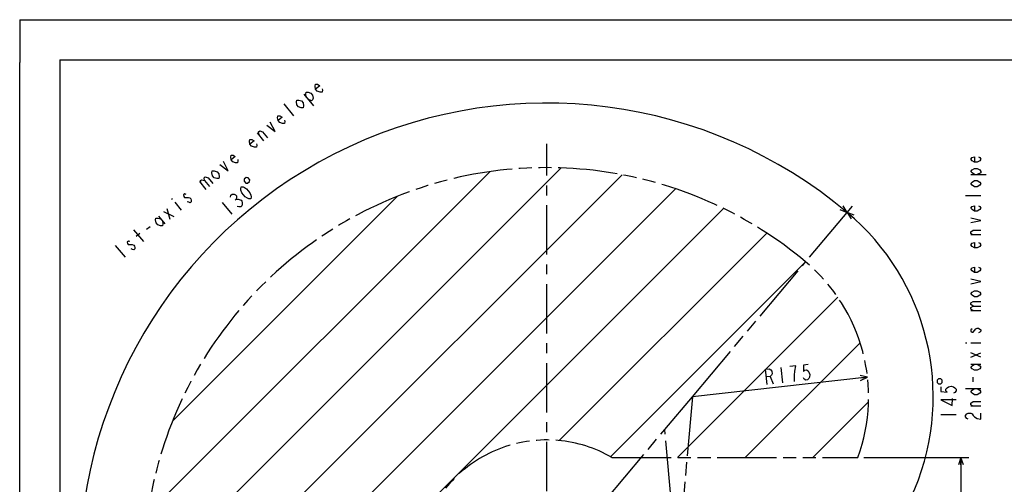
# Model space of a CAD drawing. Header units: millimetres. Extents: x 0 to 594, y 0 to 420.
# Tile 14 of 47: x 0 to 244, y 305 to 420. Entities that reach past the tile are written whole.
import ezdxf

# ---------------------------------------------------------------- set-up
doc = ezdxf.new("R2010")
doc.units = ezdxf.units.MM
doc.header["$LTSCALE"] = 32.67
doc.linetypes.add('CENTER', pattern=[0.6, 0.375, -0.075, 0.075, -0.075])
doc.linetypes.add('PHANTOM', pattern=[0.8, 0.45, -0.05, 0.1, -0.05, 0.1, -0.05])
doc.layers.get('0').update_dxf_attribs({"linetype": 'CONTINUOUS'})
for name, color, linetype in [('AXIS', 7, 'CONTINUOUS'), ('CRV', 7, 'CONTINUOUS'), ('DRA_ITEM', 7, 'CONTINUOUS'), ('DRIV_DIM', 7, 'CONTINUOUS')]:
    doc.layers.add(name, color=color, linetype=linetype)
doc.styles.get("Standard").update_dxf_attribs({"font": 'txt', "width": 0.8})
doc.dimstyles.new('DIMSTYLE_6', dxfattribs={"dimtxt": 3.8, "dimasz": 1.8, "dimexe": 2, "dimexo": 1.5, "dimtad": 1, "dimdec": 3, "dimlfac": 4, "dimdsep": 46, "dimtxsty": 'STANDARD', "dimblk": 'OPEN', "dimblk1": 'OPEN', "dimblk2": 'OPEN', "dimcen": 0.09, "dimadec": 3, "dimazin": 2, "dimtp": 0.001, "dimtm": 0.001, "dimtfac": 1, "dimtdec": 3, "dimtofl": 0, "dimtmove": 0, "dimatfit": 3, "dimldrblk": 'OPEN', "dimfxl": 1, "dimtolj": 1, "dimarcsym": 0})
doc.dimstyles.new('DIMSTYLE_7', dxfattribs={"dimtxt": 3.8, "dimasz": 1.8, "dimexe": 2, "dimexo": 1.5, "dimgap": 1.9, "dimtad": 1, "dimdec": 3, "dimlfac": 4, "dimdsep": 46, "dimtxsty": 'STANDARD', "dimblk": 'OPEN', "dimblk1": 'OPEN', "dimblk2": 'OPEN', "dimcen": 0.09, "dimadec": 3, "dimazin": 2, "dimtp": 0.5, "dimtm": 0.5, "dimtfac": 1, "dimtdec": -1, "dimtofl": 0, "dimtmove": 0, "dimatfit": 3, "dimldrblk": 'OPEN', "dimfxl": 1, "dimtolj": 1, "dimarcsym": 0})
doc.dimstyles.new('DIMSTYLE_8', dxfattribs={"dimtxt": 3.8, "dimasz": 1.8, "dimexe": 2, "dimexo": 1.5, "dimgap": 0.95, "dimtad": 1, "dimdec": 3, "dimlfac": 4, "dimdsep": 46, "dimtxsty": 'STANDARD', "dimblk": 'OPEN', "dimblk1": 'OPEN', "dimblk2": 'OPEN', "dimcen": 0.09, "dimadec": 3, "dimazin": 2, "dimtp": 0.001, "dimtm": 0.001, "dimtfac": 1, "dimtdec": 3, "dimtofl": 0, "dimtmove": 0, "dimatfit": 3, "dimldrblk": 'OPEN', "dimfxl": 1, "dimtolj": 1, "dimarcsym": 0})

# ---------------------------------------------------------------- blocks, each defined once
blk = doc.blocks.new('*D37')
at = {"layer": 'DRIV_DIM', "color": 2, "linetype": 'Continuous'}
blk.add_line((196.07, 361), (206.7, 373.67), dxfattribs=at)
for points in [[(203.63, 372.81), (205.41, 372.14), (204.42, 373.76)], [(14.18, 285.05), (14.79, 283.25), (15.42, 285.04)]]:
    blk.add_lwpolyline(points, dxfattribs=at)
for start, end in [(50, 115), (115, 180)]:
    blk.add_arc((130.82, 283.25), 116.04, start, end, dxfattribs=at)
blk = doc.blocks.new('_OPEN')
at = {"color": 0, "linetype": 'ByBlock'}
for p, q in [((0, 0), (-1, 0.34)), ((-1, -0.34), (0, 0)), ((-1, 0), (0, 0))]:
    blk.add_line(p, q, dxfattribs=at)
blk = doc.blocks.new('*D40')
at = {"layer": 'DRIV_DIM', "color": 2, "linetype": 'Continuous'}
blk.add_line((196.07, 361), (206.7, 373.67), dxfattribs=at)
for points in [[(207.18, 371.43), (205.41, 372.14), (206.37, 370.49)], [(163.61, 267.26), (161.77, 266.78), (163.52, 266.03)]]:
    blk.add_lwpolyline(points, dxfattribs=at)
for start, end in [(337.5, 50), (265, 337.5)]:
    blk.add_arc((166.98, 326.34), 59.79, start, end, dxfattribs=at)
blk = doc.blocks.new('*D41')
at = {"layer": 'DRIV_DIM', "color": 2, "linetype": 'Continuous'}
blk.add_line((210.46, 331.21), (166.98, 326.34), dxfattribs=at)
at = {"layer": 'DRIV_DIM', "color": 2, "linetype": 'Continuous', "xscale": 1.8, "yscale": 1.8, "zscale": 1.8, "rotation": 6.3962321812}
blk.add_blockref('_OPEN', (210.46, 331.21), dxfattribs=at)
blk = doc.blocks.new('*D43')
at = {"layer": 'DRIV_DIM', "color": 2, "linetype": 'Continuous'}
for p, q in [((209.55, 311.25), (235.65, 311.25)), ((233.65, 311.25), (233.65, 283.25)), ((233.65, 255.25), (233.65, 283.25)), ((209.55, 255.25), (235.65, 255.25))]:
    blk.add_line(p, q, dxfattribs=at)
at = {"layer": 'DRIV_DIM', "color": 2, "linetype": 'Continuous', "xscale": 1.8, "yscale": 1.8, "zscale": 1.8}
for p, rotation in [((233.65, 311.25), 90), ((233.65, 255.25), 270)]:
    blk.add_blockref('_OPEN', p, dxfattribs=dict(at, rotation=rotation))

msp = doc.modelspace()

# ---------------------------------------------------------------- linework, layer by layer
at = {"color": 4, "linetype": 'Continuous'}
for q in [(0, 409.35318), (12.37736, 420)]:
    msp.add_line((0, 420), q, dxfattribs=at)
at = {"color": 7, "linetype": 'Continuous'}
for p, q in [((12.37736, 420), (584.30102, 420)), ((0, 8.24228), (0, 409.35318)), ((10, 410), (10, 10)), ((10, 410), (584, 410))]:
    msp.add_line(p, q, dxfattribs=at)
at = {"layer": 'AXIS', "color": 7, "linetype": 'CENTER'}
msp.add_line((130.82441, 283.2477), (130.82441, 389.15326), dxfattribs=at)
at = {"layer": 'CRV', "color": 2, "linetype": 'Continuous'}
for p, q in [((31.82842, 297.38254), (116.68958, 382.2437)), ((48.94551, 297.69877), (134.42944, 383.1827)), ((66.65853, 298.61093), (149.53019, 381.4826)), ((81.9829, 297.13445), (162.8345, 377.98605)), ((37.94013, 320.2951), (93.77701, 376.13199)), ((95.74825, 294.09894), (174.73872, 373.08942)), ((133.90122, 315.45105), (185.45587, 367.00571)), ((146.69065, 311.43963), (195.10317, 359.85215)), ((163.29958, 311.2477), (203.09088, 351.039)), ((180.10044, 311.2477), (208.61928, 339.76654)), ((196.9013, 311.2477), (210.71252, 325.05893))]:
    msp.add_line(p, q, dxfattribs=at)
at = {"layer": 'CRV', "color": 2, "linetype": 'PHANTOM'}
for p, q in [((166.98121, 326.3377), (195.10317, 359.85215)), ((145.50865, 300.7477), (160.15335, 318.20057)), ((147.02696, 311.2477), (208.04646, 311.2477))]:
    msp.add_line(p, q, dxfattribs=at)
at = {"layer": 'CRV', "color": 4, "linetype": 'Continuous'}
msp.add_line((160.15335, 318.20057), (166.98121, 326.3377), dxfattribs=at)
at = {"layer": 'CRV', "color": 40, "linetype": 'PHANTOM'}
for p, q in [((166.98121, 326.3377), (163.88936, 290.9977)), ((161.68028, 300.7477), (160.15335, 318.20057))]:
    msp.add_line(p, q, dxfattribs=at)
at = {"layer": 'CRV', "color": 2, "linetype": 'PHANTOM'}
for centre, radius, start, end in [((130.82441, 283.2477), 100, 50, 172.2034941), ((166.98121, 326.3377), 43.75, 339.8234366, 50), ((130.82441, 283.2477), 32.35, 59.9436491, 160.0460138)]:
    msp.add_arc(centre, radius, start, end, dxfattribs=at)
at = {"layer": 'DRA_ITEM', "color": 2, "linetype": 'Continuous'}
for p, q in [((70.51352, 401.5083), (72.95611, 398.59732)), ((68.06655, 396.14801), (65.62396, 399.05899)), ((60.64358, 389.91942), (59.01519, 391.86008)), ((236.08946, 381.55187), (239.88944, 381.55187)), ((44.60589, 379.76922), (46.23429, 377.82857)), ((37.67866, 375.61009), (37.88221, 375.36751)), ((38.49286, 374.63977), (40.12125, 372.69915)), ((238.62279, 376.23186), (234.82279, 376.23186)), ((35.72744, 372.31931), (38.22912, 371.11144)), ((37.35583, 370.37866), (36.60073, 373.05209)), ((34.4175, 371.22017), (36.0459, 369.27952)), ((30.80615, 364.88285), (28.36356, 367.79379)), ((28.94466, 366.21453), (29.81795, 366.94728)), ((31.47699, 367.92602), (32.35028, 368.6588)), ((238.62279, 366.54188), (236.08946, 366.54188)), ((23.70601, 363.88566), (26.1486, 360.97469)), ((236.08946, 347.73186), (238.62279, 347.73186)), ((234.82279, 339.75187), (235.13945, 339.75187)), ((236.08946, 339.75187), (238.62279, 339.75187)), ((236.08946, 336.14187), (238.62279, 337.28187)), ((238.62279, 336.14187), (236.08946, 337.28187)), ((236.08946, 334.43187), (238.62279, 334.43187)), ((236.72278, 330.06189), (236.72278, 331.20189)), ((234.82279, 328.35189), (238.62279, 328.35189)), ((238.62279, 323.98187), (236.08946, 323.98187))]:
    msp.add_line(p, q, dxfattribs=at)
for points in [[(75.08243, 402.8618), (75.14043, 402.49708), (75.05288, 402.01025), (74.55823, 402.00858), (73.86004, 402.24949), (73.45294, 402.73466), (73.33694, 403.46407), (73.42449, 403.9509), (73.91913, 403.95257), (74.47178, 403.58955), (73.45294, 402.73466)], [(71.12416, 400.78055), (71.00816, 401.51), (71.09571, 401.99683), (71.59036, 401.9985), (72.28855, 401.75759), (72.69565, 401.27242), (72.81165, 400.54301), (72.7241, 400.05618), (72.43301, 399.81193), (71.53126, 400.29539)], [(70.36688, 399.31836), (70.48288, 398.58895), (70.39533, 398.10211), (69.90068, 398.10041), (69.20249, 398.34132), (68.79539, 398.82649), (68.67939, 399.5559), (68.76693, 400.04277), (69.26158, 400.04443), (69.95978, 399.80352), (70.36688, 399.31836)], [(65.76733, 395.0455), (65.82533, 394.68078), (65.73778, 394.19395), (65.24313, 394.19228), (64.54494, 394.43319), (64.13784, 394.91836), (64.02184, 395.64777), (64.10938, 396.1346), (64.60403, 396.13627), (65.15668, 395.77325), (64.13784, 394.91836)], [(61.34396, 393.81414), (63.40901, 392.23988), (62.21725, 394.54692)], [(59.42229, 391.37491), (59.30629, 392.10432), (59.59738, 392.34857), (60.29558, 392.1077), (61.51687, 390.65221)], [(58.781, 389.18327), (58.839, 388.81858), (58.75145, 388.33171), (58.25681, 388.33005), (57.55861, 388.57096), (57.15151, 389.05612), (57.03551, 389.78553), (57.12306, 390.27237), (57.61771, 390.27407), (58.17035, 389.91101), (57.15151, 389.05612)], [(54.12345, 385.27514), (54.18145, 384.91041), (54.0939, 384.42358), (53.59926, 384.42191), (52.90106, 384.66279), (52.49396, 385.14796), (52.37796, 385.8774), (52.46551, 386.36423), (52.96015, 386.3659), (53.5128, 386.00288), (52.49396, 385.14796)], [(49.70009, 384.04378), (51.76513, 382.46952), (50.57338, 384.77656)], [(237.98945, 385.92189), (238.30612, 385.73188), (238.62279, 385.35189), (238.30612, 384.97187), (237.67278, 384.59188), (237.03945, 384.59188), (236.40611, 384.97187), (236.08946, 385.35189), (236.40611, 385.73188), (237.03945, 385.92189), (237.03945, 384.59188)], [(49.4079, 381.73169), (49.5239, 381.00228), (49.43636, 380.51545), (48.94171, 380.51375), (48.24351, 380.75466), (47.83641, 381.23982), (47.72041, 381.96924), (47.80796, 382.45607), (48.30261, 382.45777), (49.0008, 382.21686), (49.4079, 381.73169)], [(237.03945, 381.55187), (236.40611, 381.93189), (236.08946, 382.31188), (236.40611, 382.69187), (237.03945, 383.07189), (237.67278, 383.07189), (238.30612, 382.69187), (238.62279, 382.31188), (238.62279, 381.93189), (237.67278, 381.55187)], [(45.01299, 379.28405), (44.89699, 380.0135), (45.18809, 380.25775), (45.88628, 380.01684), (47.10758, 378.56135)], [(45.88628, 380.01684), (45.77028, 380.74625), (46.06138, 380.99054), (46.75957, 380.74962), (47.98087, 379.29413)], [(237.67278, 380.03188), (238.30612, 379.6519), (238.62279, 379.27187), (238.30612, 378.89189), (237.67278, 378.5119), (237.03945, 378.5119), (236.40611, 378.89189), (236.08946, 379.27187), (236.40611, 379.6519), (237.03945, 380.03188), (237.67278, 380.03188)], [(41.31628, 376.59554), (40.96718, 376.71598), (40.67608, 376.47173), (40.73409, 376.107), (40.93764, 375.86442)], [(40.93764, 375.86442), (41.92693, 375.86779), (42.27603, 375.74735), (42.47957, 375.50477), (42.53758, 375.14005), (42.59558, 374.77532), (42.30448, 374.53108), (41.95538, 374.65155), (41.60628, 374.77199)], [(237.98945, 373.76189), (238.30612, 373.57188), (238.62279, 373.19189), (238.30612, 372.81187), (237.67278, 372.43188), (237.03945, 372.43188), (236.40611, 372.81187), (236.08946, 373.19189), (236.40611, 373.57188), (237.03945, 373.76189), (237.03945, 372.43188)], [(35.43525, 370.00726), (35.55125, 369.27782), (35.4637, 368.79098), (34.96906, 368.78932), (34.27086, 369.03019), (33.86376, 369.51536), (33.74776, 370.24481), (33.83531, 370.73164), (34.32995, 370.7333), (35.02815, 370.49243)], [(236.08946, 369.58189), (238.62279, 370.15188), (236.08946, 370.72188)], [(236.72278, 366.54188), (236.08946, 366.92186), (236.08946, 367.30189), (236.72278, 367.68188), (238.62279, 367.68188)], [(27.34363, 364.87111), (26.99453, 364.99155), (26.70343, 364.7473), (26.76144, 364.38257), (26.96498, 364.13999), (27.95428, 364.14336)], [(237.98945, 364.64187), (238.30612, 364.45189), (238.62279, 364.07187), (238.30612, 363.69188), (237.67278, 363.31189), (237.03945, 363.31189), (236.40611, 363.69188), (236.08946, 364.07187), (236.40611, 364.45189), (237.03945, 364.64187), (237.03945, 363.31189)], [(27.95428, 364.14336), (28.30338, 364.02289), (28.50692, 363.78031), (28.56493, 363.41562), (28.62293, 363.05089), (28.33183, 362.80665), (27.98273, 362.92708), (27.63363, 363.04752)], [(237.98945, 358.56189), (238.30612, 358.37188), (238.62279, 357.99189), (238.30612, 357.61186), (237.67278, 357.23188), (237.03945, 357.23188), (236.40611, 357.61186), (236.08946, 357.99189), (236.40611, 358.37188), (237.03945, 358.56189), (237.03945, 357.23188)], [(236.08946, 354.38188), (238.62279, 354.95188), (236.08946, 355.52188)], [(237.67278, 352.67188), (238.30612, 352.2919), (238.62279, 351.91187), (238.30612, 351.53188), (237.67278, 351.1519), (237.03945, 351.1519), (236.40611, 351.53188), (236.08946, 351.91187), (236.40611, 352.2919), (237.03945, 352.67188), (237.67278, 352.67188)], [(236.72278, 348.8719), (236.08946, 349.25189), (236.08946, 349.63187), (236.72278, 350.0119), (238.62279, 350.0119)], [(236.72278, 347.73186), (236.08946, 348.11189), (236.08946, 348.49188), (236.72278, 348.8719), (238.62279, 348.8719)], [(236.40611, 343.17187), (236.08946, 342.9819), (236.08946, 342.60187), (236.40611, 342.4119), (236.72278, 342.4119)], [(236.72278, 342.4119), (237.35611, 343.17187), (237.67278, 343.36188), (237.98945, 343.36188), (238.62279, 342.9819)], [(238.62279, 342.9819), (238.62279, 342.60187), (238.30612, 342.4119), (237.98945, 342.22188)], [(237.67278, 334.43187), (238.30612, 334.05188), (238.62279, 333.67189), (238.30612, 333.29187), (237.67278, 332.91188), (237.03945, 332.91188), (236.40611, 333.29187), (236.08946, 333.67189), (236.40611, 334.05188), (237.03945, 334.43187)], [(237.67278, 328.35189), (238.30612, 327.97187), (238.62279, 327.59188), (238.30612, 327.21189), (237.67278, 326.83187), (237.03945, 326.83187), (236.40611, 327.21189), (236.08946, 327.59188), (236.40611, 327.97187), (237.03945, 328.35189)], [(236.72278, 323.98187), (236.08946, 324.36189), (236.08946, 324.74188), (236.72278, 325.12187), (238.62279, 325.12187)], [(235.45612, 320.75189), (235.13945, 320.9419), (234.82279, 321.32189), (234.82279, 321.70187), (235.13945, 322.0819), (235.45612, 322.27187), (236.08946, 322.27187), (236.40611, 322.0819), (236.72278, 321.70187), (237.03945, 321.32189), (237.67278, 320.9419), (238.62279, 320.75189), (238.62279, 322.27187)]]:
    msp.add_lwpolyline(points, dxfattribs=at)
at = {"layer": 'DRIV_DIM', "color": 2, "linetype": 'Continuous'}
for p, q in [((50.24824, 374.60478), (52.6595, 371.66781)), ((53.45567, 375.1895), (53.74937, 375.43063)), ((188.90855, 333.57553), (189.33188, 329.79918)), ((186.28796, 331.36985), (187.06608, 329.54518)), ((228.66152, 321.92528), (232.46152, 321.91875))]:
    msp.add_line(p, q, dxfattribs=at)
for points in [[(55.72033, 379.91681), (56.12221, 379.4273), (56.56789, 379.3835), (57.05739, 379.78539), (57.1012, 380.23107), (56.69932, 380.72055), (56.25363, 380.76438), (55.76414, 380.36249), (55.72033, 379.91681)], [(52.35822, 375.92736), (52.45098, 376.41325), (52.74468, 376.65438), (53.23931, 376.65075), (53.5871, 376.52654), (53.78804, 376.28182), (53.84213, 375.91648), (53.74937, 375.43063), (54.244, 375.42701)], [(57.35866, 375.52584), (56.86403, 375.52946), (56.51625, 375.65364), (55.96752, 376.02256), (55.16377, 377.00156), (54.90874, 377.61162), (54.85465, 377.97692), (54.94741, 378.46281), (55.44205, 378.45918), (55.78983, 378.33501), (56.33856, 377.96608), (57.14231, 376.98705), (57.39734, 376.37703), (57.45143, 376.01169), (57.35866, 375.52584)], [(54.244, 375.42701), (54.93958, 375.17862), (55.14051, 374.93387), (55.1946, 374.56856), (55.24869, 374.20326), (55.15593, 373.71737), (54.86223, 373.47628), (54.3676, 373.47986), (54.01981, 373.60407)], [(185.55554, 329.37587), (185.13221, 333.15222), (186.07628, 333.25805), (186.48921, 332.98566), (186.7133, 332.69214), (186.78385, 332.06276), (186.63031, 331.72689), (186.28796, 331.36985), (185.34386, 331.26403)], [(192.44837, 332.69776), (192.6849, 333.99888), (191.17435, 333.82953)], [(192.35296, 330.13788), (192.36538, 331.73251), (192.44837, 332.69776)], [(195.70598, 334.33753), (194.57307, 334.21053), (194.56063, 332.6159), (194.90299, 332.97294), (195.28064, 333.01525), (195.69354, 332.7429), (195.91763, 332.44938), (196.177, 331.84113), (196.05876, 331.19057), (195.90522, 330.85471), (195.56284, 330.49771), (195.18521, 330.45536), (194.77231, 330.72771), (194.54821, 331.02126)], [(228.04124, 329.52637), (228.67456, 329.52528), (228.99177, 329.84139), (228.99286, 330.47472), (228.67673, 330.79195), (228.04339, 330.79304), (227.72618, 330.4769), (227.72511, 329.84356), (228.04124, 329.52637)], [(228.67325, 328.76527), (228.67131, 327.62527), (230.25431, 327.43257), (229.93829, 327.81311), (229.93894, 328.19309), (230.25627, 328.57257), (230.57326, 328.762), (231.2069, 328.95093), (231.83991, 328.75983), (232.15626, 328.56931), (232.47227, 328.18874), (232.47162, 327.80876), (232.1543, 327.42931), (231.83732, 327.23984)], [(232.46772, 325.52876), (228.66772, 325.53528), (231.51543, 324.20038), (231.51837, 325.91038)]]:
    msp.add_lwpolyline(points, dxfattribs=at)

# ---------------------------------------------------------------- dimensions: what is measured, and where the dimension line sits
for base, line1, line2, picture, middle in [((81.78472, 388.41366), ((194.35729, 358.96325), (195.10317, 359.85215)), ((17.447, 283.2477), (16.28662, 283.2477)), '*D37', (52.85798, 369.18957)), ((222.21793, 303.45791), ((161.95321, 268.86732), (161.9011, 268.27172)), ((194.71886, 359.39415), (195.10317, 359.85215)), '*D40', (226.52458, 320.93702))]:
    dim = msp.add_angular_dim_2l(base=base, line1=line1, line2=line2, dimstyle='DIMSTYLE_7', override={"dimtad": 2}, dxfattribs=at)
    dim.commit()
    dim.dimension.update_dxf_attribs({"geometry": picture, "text_midpoint": middle, "dimtype": 162})
dim = msp.add_radius_dim(center=(166.98121, 326.3377), mpoint=(210.45888, 331.21161), text='R<>', dimstyle='DIMSTYLE_6', override={"dimpost": '<>'}, dxfattribs=at)
dim.commit()
dim.dimension.update_dxf_attribs({"geometry": '*D41', "text_midpoint": (184.80027, 329.2912), "dimtype": 164})
dim = msp.add_linear_dim(base=(233.65189, 255.2477), p1=(208.04646, 311.2477), p2=(208.04646, 255.2477), angle=270, text='(<>)', dimstyle='DIMSTYLE_8', dxfattribs=at)
dim.commit()
dim.dimension.update_dxf_attribs({"geometry": '*D43', "text_midpoint": (233.65189, 275.6477), "dimtype": 160})

doc.saveas('drawing.dxf')
